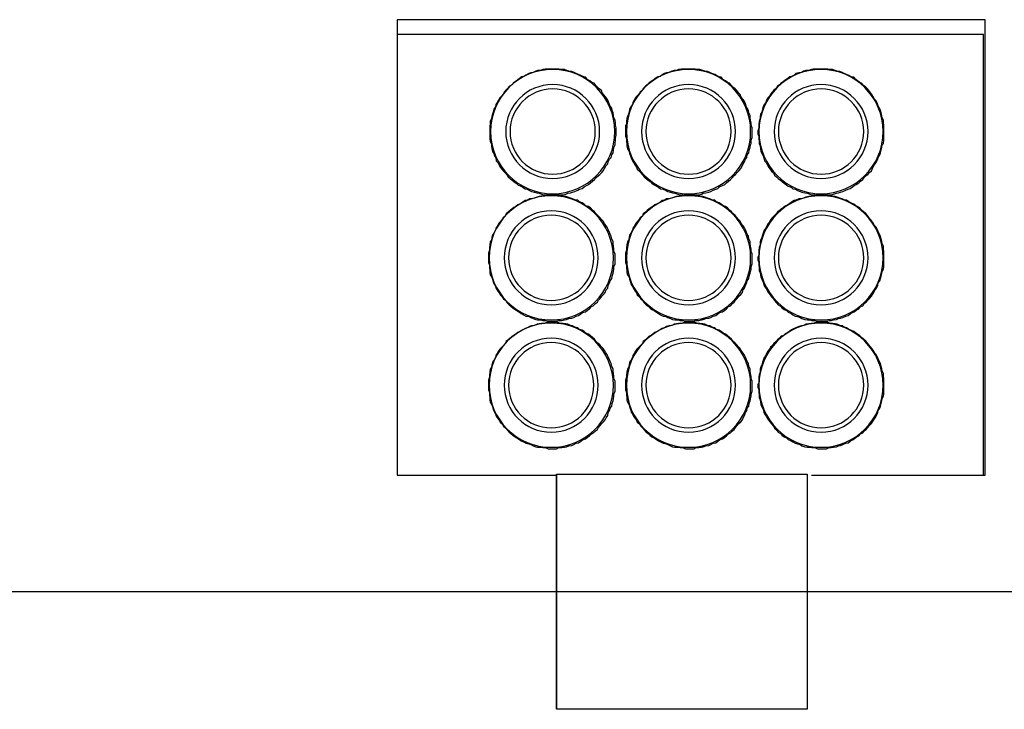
# Model space of a CAD drawing. Header units: millimetres. Extents: x 335 to 739275, y -1 to 84.
# Tile 59 of 71: x 378.76 to 381.43, y 45.32 to 47.19. Entities that reach past the tile are written whole.
import ezdxf

# ---------------------------------------------------------------- set-up
doc = ezdxf.new("R2010")
doc.units = ezdxf.units.MM
doc.header["$MEASUREMENT"] = 0

msp = doc.modelspace()

# ---------------------------------------------------------------- linework, layer by layer
at = {"color": 7}
for p, q in [((381.3747, 47.1897), (379.7817, 47.1897)), ((379.7817, 47.1897), (379.7817, 45.9557)), ((381.3747, 45.9557), (381.3747, 47.1897)), ((381.3697, 47.1497), (379.7817, 47.1497)), ((379.7817, 47.1497), (379.7817, 45.9557)), ((381.3697, 45.9557), (381.3697, 47.1497)), ((380.2127, 45.9587), (380.2127, 45.3217)), ((379.7817, 45.9557), (380.2127, 45.9557)), ((379.7817, 45.9557), (380.2127, 45.9557)), ((380.9037, 45.9557), (381.3747, 45.9557)), ((380.9037, 45.9557), (381.3697, 45.9557)), ((369.4667, 45.6407), (388.3187, 45.6407))]:
    msp.add_line(p, q, dxfattribs=at)
for p, q in [((380.2127, 45.9587), (380.8917, 45.9587)), ((380.2127, 45.3217), (380.2127, 45.9587)), ((380.8917, 45.9587), (380.8917, 45.3217)), ((380.8917, 45.3217), (380.2127, 45.3217))]:
    msp.add_line(p, q)
for points in [[(380.2027, 47.0557), (380.1957, 47.0557), (380.1907, 47.0557), (380.1827, 47.0557), (380.1757, 47.0547), (380.1697, 47.0517), (380.1617, 47.0517), (380.1567, 47.0507), (380.1497, 47.0467), (380.1437, 47.0457), (380.1377, 47.0437), (380.1297, 47.0397), (380.1247, 47.0357), (380.1177, 47.0347), (380.1127, 47.0307), (380.1077, 47.0257), (380.1017, 47.0227), (380.0967, 47.0187), (380.0917, 47.0137), (380.0857, 47.0097), (380.0807, 47.0037), (380.0757, 46.9987), (380.0717, 46.9937), (380.0687, 46.9877), (380.0637, 46.9827), (380.0597, 46.9777), (380.0557, 46.9717), (380.0527, 46.9657), (380.0487, 46.9597), (380.0477, 46.9537), (380.0437, 46.9477), (380.0417, 46.9397), (380.0397, 46.9337), (380.0377, 46.9277), (380.0367, 46.9217), (380.0337, 46.9137), (380.0337, 46.9067), (380.0327, 46.9027), (380.0327, 46.8957), (380.0327, 46.8877), (380.0327, 46.8807), (380.0327, 46.8747), (380.0327, 46.8667), (380.0337, 46.8597), (380.0367, 46.8537), (380.0367, 46.8477), (380.0377, 46.8397), (380.0397, 46.8327), (380.0437, 46.8277), (380.0447, 46.8207), (380.0487, 46.8157), (380.0497, 46.8077), (380.0537, 46.8027), (380.0577, 46.7957), (380.0607, 46.7907), (380.0647, 46.7847), (380.0697, 46.7797), (380.0737, 46.7747), (380.0797, 46.7687), (380.0817, 46.7637), (380.0877, 46.7597), (380.0927, 46.7547), (380.0977, 46.7517), (380.1037, 46.7467), (380.1087, 46.7427), (380.1167, 46.7387), (380.1217, 46.7357), (380.1277, 46.7317), (380.1337, 46.7307), (380.1397, 46.7267), (380.1457, 46.7247), (380.1537, 46.7227), (380.1597, 46.7207), (380.1657, 46.7197), (380.1727, 46.7167), (380.1797, 46.7157), (380.1867, 46.7157), (380.1917, 46.7147), (380.1987, 46.7147), (380.2027, 46.7147)], [(380.2027, 46.7147), (380.2087, 46.7147), (380.2167, 46.7157), (380.2237, 46.7157), (380.2307, 46.7157), (380.2387, 46.7167), (380.2437, 46.7197), (380.2507, 46.7207), (380.2567, 46.7227), (380.2627, 46.7247), (380.2707, 46.7277), (380.2757, 46.7307), (380.2827, 46.7327), (380.2877, 46.7367), (380.2947, 46.7407), (380.2997, 46.7437), (380.3047, 46.7477), (380.3107, 46.7527), (380.3157, 46.7567), (380.3207, 46.7627), (380.3267, 46.7677), (380.3307, 46.7707), (380.3357, 46.7757), (380.3397, 46.7807), (380.3427, 46.7867), (380.3477, 46.7947), (380.3517, 46.7997), (380.3527, 46.8047), (380.3567, 46.8117), (380.3607, 46.8167), (380.3627, 46.8237), (380.3667, 46.8287), (380.3677, 46.8367), (380.3687, 46.8437), (380.3717, 46.8507), (380.3717, 46.8547), (380.3727, 46.8637), (380.3727, 46.8707), (380.3747, 46.8767), (380.3747, 46.8847), (380.3747, 46.8917), (380.3747, 46.8967), (380.3727, 46.9037), (380.3727, 46.9107), (380.3717, 46.9177), (380.3687, 46.9237), (380.3677, 46.9297), (380.3667, 46.9377), (380.3637, 46.9437), (380.3627, 46.9497), (380.3587, 46.9557), (380.3557, 46.9617), (380.3527, 46.9697), (380.3507, 46.9747), (380.3467, 46.9797), (380.3407, 46.9867), (380.3367, 46.9917), (380.3347, 46.9977), (380.3287, 47.0027), (380.3237, 47.0067), (380.3197, 47.0117), (380.3147, 47.0177), (380.3087, 47.0197), (380.3037, 47.0237), (380.2967, 47.0277), (380.2917, 47.0337), (380.2867, 47.0347), (380.2787, 47.0387), (380.2727, 47.0417), (380.2667, 47.0437), (380.2607, 47.0467), (380.2547, 47.0497), (380.2467, 47.0507), (380.2407, 47.0517), (380.2347, 47.0547), (380.2277, 47.0547), (380.2197, 47.0557), (380.2127, 47.0557), (380.2067, 47.0557), (380.2027, 47.0557)], [(380.5707, 47.0557), (380.5657, 47.0557), (380.5587, 47.0557), (380.5517, 47.0557), (380.5437, 47.0547), (380.5377, 47.0517), (380.5317, 47.0517), (380.5257, 47.0507), (380.5177, 47.0467), (380.5107, 47.0457), (380.5057, 47.0437), (380.4987, 47.0397), (380.4937, 47.0357), (380.4877, 47.0347), (380.4797, 47.0307), (380.4747, 47.0257), (380.4697, 47.0227), (380.4637, 47.0187), (380.4587, 47.0137), (380.4537, 47.0097), (380.4477, 47.0037), (380.4457, 46.9987), (380.4397, 46.9937), (380.4357, 46.9877), (380.4307, 46.9827), (380.4267, 46.9777), (380.4237, 46.9717), (380.4197, 46.9657), (380.4187, 46.9597), (380.4147, 46.9537), (380.4107, 46.9477), (380.4097, 46.9397), (380.4077, 46.9337), (380.4057, 46.9277), (380.4037, 46.9217), (380.4027, 46.9137), (380.4027, 46.9067), (380.3997, 46.9027), (380.3997, 46.8957), (380.3997, 46.8877), (380.3997, 46.8807), (380.3997, 46.8747), (380.4027, 46.8667), (380.4027, 46.8597), (380.4037, 46.8537), (380.4037, 46.8477), (380.4057, 46.8397), (380.4097, 46.8327), (380.4107, 46.8277), (380.4137, 46.8207), (380.4157, 46.8157), (380.4187, 46.8077), (380.4217, 46.8027), (380.4257, 46.7957), (380.4297, 46.7907), (380.4317, 46.7847), (380.4377, 46.7797), (380.4417, 46.7747), (380.4467, 46.7687), (380.4507, 46.7637), (380.4557, 46.7597), (380.4617, 46.7547), (380.4667, 46.7517), (380.4717, 46.7467), (380.4777, 46.7427), (380.4837, 46.7387), (380.4897, 46.7357), (380.4947, 46.7317), (380.5017, 46.7307), (380.5097, 46.7267), (380.5147, 46.7247), (380.5217, 46.7227), (380.5277, 46.7207), (380.5337, 46.7197), (380.5417, 46.7167), (380.5477, 46.7157), (380.5547, 46.7157), (380.5627, 46.7147), (380.5677, 46.7147), (380.5707, 46.7147)], [(380.5707, 46.7147), (380.5777, 46.7147), (380.5847, 46.7157), (380.5907, 46.7157), (380.5987, 46.7157), (380.6057, 46.7167), (380.6107, 46.7197), (380.6177, 46.7207), (380.6257, 46.7227), (380.6307, 46.7247), (380.6377, 46.7277), (380.6447, 46.7307), (380.6497, 46.7327), (380.6547, 46.7367), (380.6627, 46.7407), (380.6687, 46.7437), (380.6737, 46.7477), (380.6787, 46.7527), (380.6847, 46.7567), (380.6897, 46.7627), (380.6947, 46.7677), (380.6977, 46.7707), (380.7027, 46.7757), (380.7067, 46.7807), (380.7127, 46.7867), (380.7167, 46.7947), (380.7187, 46.7997), (380.7227, 46.8047), (380.7247, 46.8117), (380.7287, 46.8167), (380.7297, 46.8237), (380.7337, 46.8287), (380.7347, 46.8367), (380.7377, 46.8437), (380.7387, 46.8507), (380.7407, 46.8547), (380.7407, 46.8637), (380.7427, 46.8707), (380.7427, 46.8767), (380.7427, 46.8847), (380.7427, 46.8917), (380.7427, 46.8967), (380.7407, 46.9037), (380.7407, 46.9107), (380.7387, 46.9177), (380.7377, 46.9237), (380.7377, 46.9297), (380.7337, 46.9377), (380.7327, 46.9437), (380.7297, 46.9497), (380.7267, 46.9557), (380.7247, 46.9617), (380.7217, 46.9697), (380.7177, 46.9747), (380.7137, 46.9797), (380.7107, 46.9867), (380.7057, 46.9917), (380.7017, 46.9977), (380.6967, 47.0027), (380.6907, 47.0067), (380.6867, 47.0117), (380.6817, 47.0177), (380.6767, 47.0197), (380.6707, 47.0237), (380.6647, 47.0277), (380.6587, 47.0337), (380.6537, 47.0347), (380.6467, 47.0387), (380.6417, 47.0417), (380.6337, 47.0437), (380.6287, 47.0467), (380.6217, 47.0497), (380.6147, 47.0507), (380.6097, 47.0517), (380.6017, 47.0547), (380.5947, 47.0547), (380.5887, 47.0557), (380.5807, 47.0557), (380.5757, 47.0557), (380.5707, 47.0557)], [(380.9297, 47.0557), (380.9237, 47.0557), (380.9157, 47.0557), (380.9087, 47.0557), (380.9037, 47.0547), (380.8967, 47.0517), (380.8887, 47.0517), (380.8817, 47.0507), (380.8767, 47.0467), (380.8697, 47.0457), (380.8617, 47.0437), (380.8567, 47.0397), (380.8497, 47.0357), (380.8447, 47.0347), (380.8397, 47.0307), (380.8327, 47.0257), (380.8277, 47.0227), (380.8217, 47.0187), (380.8167, 47.0137), (380.8117, 47.0097), (380.8077, 47.0037), (380.8017, 46.9987), (380.7977, 46.9937), (380.7927, 46.9877), (380.7897, 46.9827), (380.7857, 46.9777), (380.7817, 46.9717), (380.7797, 46.9657), (380.7757, 46.9597), (380.7727, 46.9537), (380.7707, 46.9477), (380.7697, 46.9397), (380.7657, 46.9337), (380.7647, 46.9277), (380.7647, 46.9217), (380.7617, 46.9137), (380.7607, 46.9067), (380.7607, 46.9027), (380.7607, 46.8957), (380.7587, 46.8877), (380.7587, 46.8807), (380.7607, 46.8747), (380.7607, 46.8667), (380.7617, 46.8597), (380.7617, 46.8537), (380.7647, 46.8477), (380.7657, 46.8397), (380.7667, 46.8327), (380.7697, 46.8277), (380.7727, 46.8207), (380.7747, 46.8157), (380.7767, 46.8077), (380.7807, 46.8027), (380.7847, 46.7957), (380.7877, 46.7907), (380.7917, 46.7847), (380.7957, 46.7797), (380.8007, 46.7747), (380.8037, 46.7687), (380.8087, 46.7637), (380.8137, 46.7597), (380.8197, 46.7547), (380.8247, 46.7517), (380.8297, 46.7467), (380.8357, 46.7427), (380.8407, 46.7387), (380.8487, 46.7357), (380.8537, 46.7317), (380.8597, 46.7307), (380.8657, 46.7267), (380.8727, 46.7247), (380.8777, 46.7227), (380.8857, 46.7207), (380.8927, 46.7197), (380.8997, 46.7167), (380.9047, 46.7157), (380.9127, 46.7157), (380.9197, 46.7147), (380.9257, 46.7147), (380.9297, 46.7147)], [(380.9297, 46.7147), (380.9367, 46.7147), (380.9447, 46.7157), (380.9517, 46.7157), (380.9567, 46.7157), (380.9637, 46.7167), (380.9717, 46.7197), (380.9767, 46.7207), (380.9827, 46.7227), (380.9887, 46.7247), (380.9967, 46.7277), (381.0027, 46.7307), (381.0087, 46.7327), (381.0147, 46.7367), (381.0197, 46.7407), (381.0247, 46.7437), (381.0317, 46.7477), (381.0367, 46.7527), (381.0427, 46.7567), (381.0467, 46.7627), (381.0517, 46.7677), (381.0567, 46.7707), (381.0607, 46.7757), (381.0667, 46.7807), (381.0687, 46.7867), (381.0727, 46.7947), (381.0767, 46.7997), (381.0797, 46.8047), (381.0837, 46.8117), (381.0847, 46.8167), (381.0887, 46.8237), (381.0907, 46.8287), (381.0927, 46.8367), (381.0947, 46.8437), (381.0957, 46.8507), (381.0987, 46.8547), (381.0997, 46.8637), (381.0997, 46.8707), (381.0997, 46.8767), (381.0997, 46.8847), (381.0997, 46.8917), (381.0997, 46.8967), (381.0997, 46.9037), (381.0987, 46.9107), (381.0987, 46.9177), (381.0957, 46.9237), (381.0947, 46.9297), (381.0927, 46.9377), (381.0907, 46.9437), (381.0877, 46.9497), (381.0847, 46.9557), (381.0827, 46.9617), (381.0787, 46.9697), (381.0747, 46.9747), (381.0717, 46.9797), (381.0677, 46.9867), (381.0637, 46.9917), (381.0587, 46.9977), (381.0557, 47.0027), (381.0507, 47.0067), (381.0447, 47.0117), (381.0397, 47.0177), (381.0347, 47.0197), (381.0287, 47.0237), (381.0237, 47.0277), (381.0187, 47.0337), (381.0107, 47.0347), (381.0047, 47.0387), (380.9987, 47.0417), (380.9927, 47.0437), (380.9867, 47.0467), (380.9807, 47.0497), (380.9737, 47.0507), (380.9677, 47.0517), (380.9607, 47.0547), (380.9557, 47.0547), (380.9477, 47.0557), (380.9407, 47.0557), (380.9337, 47.0557), (380.9297, 47.0557)], [(380.1987, 46.7147), (380.1927, 46.7147), (380.1867, 46.7147), (380.1797, 46.7117), (380.1727, 46.7117), (380.1657, 46.7107), (380.1607, 46.7087), (380.1537, 46.7067), (380.1457, 46.7047), (380.1397, 46.7047), (380.1337, 46.7007), (380.1277, 46.6997), (380.1217, 46.6957), (380.1167, 46.6917), (380.1087, 46.6887), (380.1037, 46.6847), (380.0977, 46.6807), (380.0927, 46.6777), (380.0877, 46.6727), (380.0817, 46.6687), (380.0767, 46.6637), (380.0737, 46.6577), (380.0687, 46.6527), (380.0647, 46.6477), (380.0597, 46.6417), (380.0557, 46.6367), (380.0527, 46.6297), (380.0487, 46.6247), (380.0477, 46.6197), (380.0437, 46.6117), (380.0397, 46.6057), (380.0377, 46.5997), (380.0367, 46.5927), (380.0337, 46.5877), (380.0327, 46.5797), (380.0317, 46.5727), (380.0317, 46.5657), (380.0287, 46.5577), (380.0287, 46.5517), (380.0287, 46.5457), (380.0287, 46.5397), (380.0287, 46.5317), (380.0317, 46.5247), (380.0317, 46.5177), (380.0327, 46.5097), (380.0327, 46.5047), (380.0337, 46.4987), (380.0377, 46.4927), (380.0397, 46.4867), (380.0417, 46.4787), (380.0447, 46.4727), (380.0477, 46.4667), (380.0497, 46.4617), (380.0537, 46.4547), (380.0577, 46.4497), (380.0607, 46.4447), (380.0657, 46.4387), (380.0697, 46.4337), (380.0757, 46.4287), (380.0797, 46.4227), (380.0847, 46.4177), (380.0897, 46.4137), (380.0957, 46.4087), (380.1007, 46.4047), (380.1057, 46.4017), (380.1127, 46.3977), (380.1177, 46.3937), (380.1237, 46.3907), (380.1297, 46.3867), (380.1377, 46.3857), (380.1437, 46.3827), (380.1497, 46.3807), (380.1567, 46.3777), (380.1617, 46.3767), (380.1697, 46.3767), (380.1757, 46.3747), (380.1827, 46.3747), (380.1907, 46.3727), (380.1957, 46.3727), (380.1987, 46.3727)], [(380.1987, 46.3727), (380.2067, 46.3727), (380.2127, 46.3727), (380.2197, 46.3747), (380.2277, 46.3747), (380.2347, 46.3767), (380.2397, 46.3777), (380.2467, 46.3807), (380.2547, 46.3817), (380.2597, 46.3827), (380.2667, 46.3867), (380.2727, 46.3887), (380.2787, 46.3927), (380.2837, 46.3967), (380.2917, 46.3987), (380.2967, 46.4027), (380.3027, 46.4067), (380.3077, 46.4127), (380.3127, 46.4147), (380.3187, 46.4207), (380.3237, 46.4247), (380.3267, 46.4297), (380.3317, 46.4347), (380.3357, 46.4407), (380.3407, 46.4457), (380.3447, 46.4507), (380.3477, 46.4577), (380.3517, 46.4627), (380.3527, 46.4707), (380.3567, 46.4767), (380.3587, 46.4827), (380.3627, 46.4887), (380.3637, 46.4947), (380.3667, 46.5027), (380.3677, 46.5077), (380.3687, 46.5137), (380.3687, 46.5207), (380.3717, 46.5287), (380.3717, 46.5357), (380.3717, 46.5417), (380.3717, 46.5477), (380.3717, 46.5557), (380.3687, 46.5617), (380.3687, 46.5687), (380.3677, 46.5767), (380.3667, 46.5837), (380.3667, 46.5887), (380.3627, 46.5957), (380.3607, 46.6037), (380.3587, 46.6087), (380.3557, 46.6157), (380.3527, 46.6207), (380.3507, 46.6277), (380.3467, 46.6327), (380.3427, 46.6377), (380.3397, 46.6437), (380.3347, 46.6487), (380.3307, 46.6537), (380.3247, 46.6597), (380.3197, 46.6647), (380.3157, 46.6697), (380.3107, 46.6737), (380.3047, 46.6797), (380.2997, 46.6837), (380.2927, 46.6857), (380.2877, 46.6897), (380.2827, 46.6937), (380.2757, 46.6967), (380.2707, 46.7007), (380.2627, 46.7017), (380.2567, 46.7047), (380.2507, 46.7067), (380.2437, 46.7087), (380.2387, 46.7107), (380.2307, 46.7117), (380.2237, 46.7117), (380.2167, 46.7147), (380.2087, 46.7147), (380.2037, 46.7147), (380.1987, 46.7147)], [(380.5707, 46.7147), (380.5657, 46.7147), (380.5587, 46.7147), (380.5517, 46.7117), (380.5437, 46.7117), (380.5377, 46.7107), (380.5317, 46.7087), (380.5257, 46.7067), (380.5177, 46.7047), (380.5107, 46.7047), (380.5057, 46.7007), (380.4987, 46.6997), (380.4937, 46.6957), (380.4877, 46.6917), (380.4797, 46.6887), (380.4747, 46.6847), (380.4697, 46.6807), (380.4637, 46.6777), (380.4587, 46.6727), (380.4537, 46.6687), (380.4477, 46.6637), (380.4457, 46.6577), (380.4397, 46.6527), (380.4357, 46.6477), (380.4307, 46.6417), (380.4267, 46.6367), (380.4237, 46.6297), (380.4197, 46.6247), (380.4187, 46.6197), (380.4147, 46.6117), (380.4107, 46.6057), (380.4097, 46.5997), (380.4077, 46.5927), (380.4057, 46.5877), (380.4037, 46.5797), (380.4027, 46.5727), (380.4027, 46.5657), (380.3997, 46.5577), (380.3997, 46.5517), (380.3997, 46.5457), (380.3997, 46.5397), (380.3997, 46.5317), (380.4027, 46.5247), (380.4027, 46.5177), (380.4037, 46.5097), (380.4037, 46.5047), (380.4057, 46.4987), (380.4097, 46.4927), (380.4107, 46.4867), (380.4137, 46.4787), (380.4157, 46.4727), (380.4187, 46.4667), (380.4217, 46.4617), (380.4257, 46.4547), (380.4297, 46.4497), (380.4317, 46.4447), (380.4377, 46.4387), (380.4417, 46.4337), (380.4467, 46.4287), (380.4507, 46.4227), (380.4557, 46.4177), (380.4617, 46.4137), (380.4667, 46.4087), (380.4717, 46.4047), (380.4777, 46.4017), (380.4837, 46.3977), (380.4897, 46.3937), (380.4947, 46.3907), (380.5017, 46.3867), (380.5097, 46.3857), (380.5147, 46.3827), (380.5217, 46.3807), (380.5277, 46.3777), (380.5337, 46.3767), (380.5417, 46.3767), (380.5477, 46.3747), (380.5547, 46.3747), (380.5627, 46.3727), (380.5677, 46.3727), (380.5707, 46.3727)], [(380.5707, 46.3727), (380.5777, 46.3727), (380.5847, 46.3727), (380.5907, 46.3747), (380.5987, 46.3747), (380.6057, 46.3767), (380.6107, 46.3777), (380.6177, 46.3807), (380.6257, 46.3817), (380.6307, 46.3827), (380.6377, 46.3867), (380.6447, 46.3887), (380.6497, 46.3927), (380.6547, 46.3967), (380.6627, 46.3987), (380.6687, 46.4027), (380.6737, 46.4067), (380.6787, 46.4127), (380.6847, 46.4147), (380.6897, 46.4207), (380.6947, 46.4247), (380.6977, 46.4297), (380.7027, 46.4347), (380.7067, 46.4407), (380.7127, 46.4457), (380.7167, 46.4507), (380.7187, 46.4577), (380.7227, 46.4627), (380.7247, 46.4707), (380.7287, 46.4767), (380.7297, 46.4827), (380.7337, 46.4887), (380.7347, 46.4947), (380.7377, 46.5027), (380.7387, 46.5077), (380.7407, 46.5137), (380.7407, 46.5207), (380.7427, 46.5287), (380.7427, 46.5357), (380.7427, 46.5417), (380.7427, 46.5477), (380.7427, 46.5557), (380.7407, 46.5617), (380.7407, 46.5687), (380.7387, 46.5767), (380.7377, 46.5837), (380.7377, 46.5887), (380.7337, 46.5957), (380.7327, 46.6037), (380.7297, 46.6087), (380.7267, 46.6157), (380.7247, 46.6207), (380.7217, 46.6277), (380.7177, 46.6327), (380.7137, 46.6377), (380.7107, 46.6437), (380.7057, 46.6487), (380.7017, 46.6537), (380.6967, 46.6597), (380.6907, 46.6647), (380.6867, 46.6697), (380.6817, 46.6737), (380.6767, 46.6797), (380.6707, 46.6837), (380.6647, 46.6857), (380.6587, 46.6897), (380.6537, 46.6937), (380.6467, 46.6967), (380.6417, 46.7007), (380.6337, 46.7017), (380.6287, 46.7047), (380.6217, 46.7067), (380.6147, 46.7087), (380.6097, 46.7107), (380.6017, 46.7117), (380.5947, 46.7117), (380.5887, 46.7147), (380.5807, 46.7147), (380.5757, 46.7147), (380.5707, 46.7147)], [(380.9297, 46.7147), (380.9237, 46.7147), (380.9157, 46.7147), (380.9087, 46.7117), (380.9037, 46.7117), (380.8967, 46.7107), (380.8887, 46.7087), (380.8817, 46.7067), (380.8767, 46.7047), (380.8697, 46.7047), (380.8617, 46.7007), (380.8567, 46.6997), (380.8497, 46.6957), (380.8447, 46.6917), (380.8397, 46.6887), (380.8327, 46.6847), (380.8277, 46.6807), (380.8217, 46.6777), (380.8167, 46.6727), (380.8117, 46.6687), (380.8077, 46.6637), (380.8017, 46.6577), (380.7977, 46.6527), (380.7927, 46.6477), (380.7897, 46.6417), (380.7857, 46.6367), (380.7817, 46.6297), (380.7797, 46.6247), (380.7757, 46.6197), (380.7727, 46.6117), (380.7707, 46.6057), (380.7697, 46.5997), (380.7657, 46.5927), (380.7647, 46.5877), (380.7647, 46.5797), (380.7617, 46.5727), (380.7607, 46.5657), (380.7607, 46.5577), (380.7607, 46.5517), (380.7587, 46.5457), (380.7587, 46.5397), (380.7607, 46.5317), (380.7607, 46.5247), (380.7617, 46.5177), (380.7617, 46.5097), (380.7647, 46.5047), (380.7657, 46.4987), (380.7667, 46.4927), (380.7697, 46.4867), (380.7727, 46.4787), (380.7747, 46.4727), (380.7767, 46.4667), (380.7807, 46.4617), (380.7847, 46.4547), (380.7877, 46.4497), (380.7917, 46.4447), (380.7957, 46.4387), (380.8007, 46.4337), (380.8037, 46.4287), (380.8087, 46.4227), (380.8137, 46.4177), (380.8197, 46.4137), (380.8247, 46.4087), (380.8297, 46.4047), (380.8357, 46.4017), (380.8407, 46.3977), (380.8487, 46.3937), (380.8537, 46.3907), (380.8597, 46.3867), (380.8657, 46.3857), (380.8727, 46.3827), (380.8777, 46.3807), (380.8857, 46.3777), (380.8927, 46.3767), (380.8997, 46.3767), (380.9047, 46.3747), (380.9127, 46.3747), (380.9197, 46.3727), (380.9257, 46.3727), (380.9297, 46.3727)], [(380.9297, 46.3727), (380.9367, 46.3727), (380.9447, 46.3727), (380.9517, 46.3747), (380.9567, 46.3747), (380.9637, 46.3767), (380.9717, 46.3777), (380.9767, 46.3807), (380.9827, 46.3817), (380.9887, 46.3827), (380.9967, 46.3867), (381.0027, 46.3887), (381.0087, 46.3927), (381.0147, 46.3967), (381.0197, 46.3987), (381.0247, 46.4027), (381.0317, 46.4067), (381.0367, 46.4127), (381.0427, 46.4147), (381.0467, 46.4207), (381.0517, 46.4247), (381.0567, 46.4297), (381.0607, 46.4347), (381.0667, 46.4407), (381.0687, 46.4457), (381.0727, 46.4507), (381.0767, 46.4577), (381.0797, 46.4627), (381.0837, 46.4707), (381.0847, 46.4767), (381.0887, 46.4827), (381.0907, 46.4887), (381.0927, 46.4947), (381.0947, 46.5027), (381.0957, 46.5077), (381.0987, 46.5137), (381.0997, 46.5207), (381.0997, 46.5287), (381.0997, 46.5357), (381.0997, 46.5417), (381.0997, 46.5477), (381.0997, 46.5557), (381.0997, 46.5617), (381.0987, 46.5687), (381.0987, 46.5767), (381.0957, 46.5837), (381.0947, 46.5887), (381.0927, 46.5957), (381.0907, 46.6037), (381.0877, 46.6087), (381.0847, 46.6157), (381.0827, 46.6207), (381.0787, 46.6277), (381.0747, 46.6327), (381.0717, 46.6377), (381.0677, 46.6437), (381.0637, 46.6487), (381.0587, 46.6537), (381.0557, 46.6597), (381.0507, 46.6647), (381.0447, 46.6697), (381.0397, 46.6737), (381.0347, 46.6797), (381.0287, 46.6837), (381.0237, 46.6857), (381.0187, 46.6897), (381.0107, 46.6937), (381.0047, 46.6967), (380.9987, 46.7007), (380.9927, 46.7017), (380.9867, 46.7047), (380.9807, 46.7067), (380.9737, 46.7087), (380.9677, 46.7107), (380.9607, 46.7117), (380.9557, 46.7117), (380.9477, 46.7147), (380.9407, 46.7147), (380.9337, 46.7147), (380.9297, 46.7147)], [(380.1987, 46.3697), (380.1927, 46.3697), (380.1867, 46.3697), (380.1797, 46.3667), (380.1727, 46.3667), (380.1657, 46.3657), (380.1607, 46.3647), (380.1537, 46.3617), (380.1457, 46.3607), (380.1397, 46.3587), (380.1337, 46.3547), (380.1277, 46.3537), (380.1217, 46.3497), (380.1167, 46.3457), (380.1087, 46.3427), (380.1037, 46.3387), (380.0977, 46.3347), (380.0927, 46.3327), (380.0877, 46.3267), (380.0817, 46.3227), (380.0767, 46.3177), (380.0737, 46.3127), (380.0687, 46.3067), (380.0647, 46.3027), (380.0597, 46.2977), (380.0557, 46.2917), (380.0527, 46.2857), (380.0487, 46.2797), (380.0477, 46.2747), (380.0437, 46.2667), (380.0397, 46.2617), (380.0377, 46.2547), (380.0367, 46.2477), (380.0337, 46.2427), (380.0327, 46.2347), (380.0317, 46.2277), (380.0317, 46.2217), (380.0287, 46.2137), (380.0287, 46.2067), (380.0287, 46.2017), (380.0287, 46.1947), (380.0287, 46.1867), (380.0317, 46.1797), (380.0317, 46.1737), (380.0327, 46.1657), (380.0327, 46.1597), (380.0337, 46.1537), (380.0377, 46.1467), (380.0397, 46.1417), (380.0417, 46.1337), (380.0447, 46.1267), (380.0477, 46.1217), (380.0497, 46.1157), (380.0537, 46.1097), (380.0577, 46.1047), (380.0607, 46.0997), (380.0657, 46.0947), (380.0697, 46.0887), (380.0757, 46.0837), (380.0797, 46.0787), (380.0847, 46.0727), (380.0897, 46.0687), (380.0957, 46.0637), (380.1007, 46.0597), (380.1057, 46.0567), (380.1127, 46.0527), (380.1177, 46.0487), (380.1237, 46.0467), (380.1297, 46.0427), (380.1377, 46.0407), (380.1437, 46.0387), (380.1497, 46.0357), (380.1567, 46.0327), (380.1617, 46.0317), (380.1697, 46.0317), (380.1757, 46.0307), (380.1827, 46.0307), (380.1907, 46.0277), (380.1957, 46.0277), (380.1987, 46.0277)], [(380.1987, 46.0277), (380.2067, 46.0277), (380.2127, 46.0277), (380.2197, 46.0307), (380.2277, 46.0307), (380.2347, 46.0317), (380.2397, 46.0327), (380.2467, 46.0357), (380.2547, 46.0367), (380.2597, 46.0387), (380.2667, 46.0427), (380.2727, 46.0437), (380.2787, 46.0477), (380.2837, 46.0517), (380.2917, 46.0547), (380.2967, 46.0587), (380.3027, 46.0627), (380.3077, 46.0677), (380.3127, 46.0707), (380.3187, 46.0757), (380.3237, 46.0797), (380.3267, 46.0847), (380.3317, 46.0907), (380.3357, 46.0957), (380.3407, 46.1007), (380.3447, 46.1057), (380.3477, 46.1117), (380.3517, 46.1177), (380.3527, 46.1257), (380.3567, 46.1307), (380.3587, 46.1377), (380.3627, 46.1427), (380.3637, 46.1497), (380.3667, 46.1577), (380.3677, 46.1627), (380.3687, 46.1697), (380.3687, 46.1757), (380.3717, 46.1837), (380.3717, 46.1907), (380.3717, 46.1977), (380.3717, 46.2027), (380.3717, 46.2107), (380.3687, 46.2177), (380.3687, 46.2237), (380.3677, 46.2317), (380.3667, 46.2387), (380.3667, 46.2437), (380.3627, 46.2507), (380.3607, 46.2587), (380.3587, 46.2637), (380.3557, 46.2707), (380.3527, 46.2757), (380.3507, 46.2827), (380.3467, 46.2877), (380.3427, 46.2937), (380.3397, 46.2987), (380.3347, 46.3037), (380.3307, 46.3087), (380.3247, 46.3137), (380.3197, 46.3187), (380.3157, 46.3247), (380.3107, 46.3287), (380.3047, 46.3337), (380.2997, 46.3377), (380.2927, 46.3407), (380.2877, 46.3447), (380.2827, 46.3487), (380.2757, 46.3507), (380.2707, 46.3547), (380.2627, 46.3567), (380.2567, 46.3607), (380.2507, 46.3617), (380.2437, 46.3647), (380.2387, 46.3657), (380.2307, 46.3667), (380.2237, 46.3667), (380.2167, 46.3697), (380.2087, 46.3697), (380.2037, 46.3697), (380.1987, 46.3697)], [(380.5707, 46.3697), (380.5657, 46.3697), (380.5587, 46.3697), (380.5517, 46.3667), (380.5437, 46.3667), (380.5377, 46.3657), (380.5317, 46.3647), (380.5257, 46.3617), (380.5177, 46.3607), (380.5107, 46.3587), (380.5057, 46.3547), (380.4987, 46.3537), (380.4937, 46.3497), (380.4877, 46.3457), (380.4797, 46.3427), (380.4747, 46.3387), (380.4697, 46.3347), (380.4637, 46.3327), (380.4587, 46.3267), (380.4537, 46.3227), (380.4477, 46.3177), (380.4457, 46.3127), (380.4397, 46.3067), (380.4357, 46.3027), (380.4307, 46.2977), (380.4267, 46.2917), (380.4237, 46.2857), (380.4197, 46.2797), (380.4187, 46.2747), (380.4147, 46.2667), (380.4107, 46.2617), (380.4097, 46.2547), (380.4077, 46.2477), (380.4057, 46.2427), (380.4037, 46.2347), (380.4027, 46.2277), (380.4027, 46.2217), (380.3997, 46.2137), (380.3997, 46.2067), (380.3997, 46.2017), (380.3997, 46.1947), (380.3997, 46.1867), (380.4027, 46.1797), (380.4027, 46.1737), (380.4037, 46.1657), (380.4037, 46.1597), (380.4057, 46.1537), (380.4097, 46.1467), (380.4107, 46.1417), (380.4137, 46.1337), (380.4157, 46.1267), (380.4187, 46.1217), (380.4217, 46.1157), (380.4257, 46.1097), (380.4297, 46.1047), (380.4317, 46.0997), (380.4377, 46.0947), (380.4417, 46.0887), (380.4467, 46.0837), (380.4507, 46.0787), (380.4557, 46.0727), (380.4617, 46.0687), (380.4667, 46.0637), (380.4717, 46.0597), (380.4777, 46.0567), (380.4837, 46.0527), (380.4897, 46.0487), (380.4947, 46.0467), (380.5017, 46.0427), (380.5097, 46.0407), (380.5147, 46.0387), (380.5217, 46.0357), (380.5277, 46.0327), (380.5337, 46.0317), (380.5417, 46.0317), (380.5477, 46.0307), (380.5547, 46.0307), (380.5627, 46.0277), (380.5677, 46.0277), (380.5707, 46.0277)], [(380.5707, 46.0277), (380.5777, 46.0277), (380.5847, 46.0277), (380.5907, 46.0307), (380.5987, 46.0307), (380.6057, 46.0317), (380.6107, 46.0327), (380.6177, 46.0357), (380.6257, 46.0367), (380.6307, 46.0387), (380.6377, 46.0427), (380.6447, 46.0437), (380.6497, 46.0477), (380.6547, 46.0517), (380.6627, 46.0547), (380.6687, 46.0587), (380.6737, 46.0627), (380.6787, 46.0677), (380.6847, 46.0707), (380.6897, 46.0757), (380.6947, 46.0797), (380.6977, 46.0847), (380.7027, 46.0907), (380.7067, 46.0957), (380.7127, 46.1007), (380.7167, 46.1057), (380.7187, 46.1117), (380.7227, 46.1177), (380.7247, 46.1257), (380.7287, 46.1307), (380.7297, 46.1377), (380.7337, 46.1427), (380.7347, 46.1497), (380.7377, 46.1577), (380.7387, 46.1627), (380.7407, 46.1697), (380.7407, 46.1757), (380.7427, 46.1837), (380.7427, 46.1907), (380.7427, 46.1977), (380.7427, 46.2027), (380.7427, 46.2107), (380.7407, 46.2177), (380.7407, 46.2237), (380.7387, 46.2317), (380.7377, 46.2387), (380.7377, 46.2437), (380.7337, 46.2507), (380.7327, 46.2587), (380.7297, 46.2637), (380.7267, 46.2707), (380.7247, 46.2757), (380.7217, 46.2827), (380.7177, 46.2877), (380.7137, 46.2937), (380.7107, 46.2987), (380.7057, 46.3037), (380.7017, 46.3087), (380.6967, 46.3137), (380.6907, 46.3187), (380.6867, 46.3247), (380.6817, 46.3287), (380.6767, 46.3337), (380.6707, 46.3377), (380.6647, 46.3407), (380.6587, 46.3447), (380.6537, 46.3487), (380.6467, 46.3507), (380.6417, 46.3547), (380.6337, 46.3567), (380.6287, 46.3607), (380.6217, 46.3617), (380.6147, 46.3647), (380.6097, 46.3657), (380.6017, 46.3667), (380.5947, 46.3667), (380.5887, 46.3697), (380.5807, 46.3697), (380.5757, 46.3697), (380.5707, 46.3697)], [(380.9297, 46.3697), (380.9237, 46.3697), (380.9157, 46.3697), (380.9087, 46.3667), (380.9037, 46.3667), (380.8967, 46.3657), (380.8887, 46.3647), (380.8817, 46.3617), (380.8767, 46.3607), (380.8697, 46.3587), (380.8617, 46.3547), (380.8567, 46.3537), (380.8497, 46.3497), (380.8447, 46.3457), (380.8397, 46.3427), (380.8327, 46.3387), (380.8277, 46.3347), (380.8217, 46.3327), (380.8167, 46.3267), (380.8117, 46.3227), (380.8077, 46.3177), (380.8017, 46.3127), (380.7977, 46.3067), (380.7927, 46.3027), (380.7897, 46.2977), (380.7857, 46.2917), (380.7817, 46.2857), (380.7797, 46.2797), (380.7757, 46.2747), (380.7727, 46.2667), (380.7707, 46.2617), (380.7697, 46.2547), (380.7657, 46.2477), (380.7647, 46.2427), (380.7647, 46.2347), (380.7617, 46.2277), (380.7607, 46.2217), (380.7607, 46.2137), (380.7607, 46.2067), (380.7587, 46.2017), (380.7587, 46.1947), (380.7607, 46.1867), (380.7607, 46.1797), (380.7617, 46.1737), (380.7617, 46.1657), (380.7647, 46.1597), (380.7657, 46.1537), (380.7667, 46.1467), (380.7697, 46.1417), (380.7727, 46.1337), (380.7747, 46.1267), (380.7767, 46.1217), (380.7807, 46.1157), (380.7847, 46.1097), (380.7877, 46.1047), (380.7917, 46.0997), (380.7957, 46.0947), (380.8007, 46.0887), (380.8037, 46.0837), (380.8087, 46.0787), (380.8137, 46.0727), (380.8197, 46.0687), (380.8247, 46.0637), (380.8297, 46.0597), (380.8357, 46.0567), (380.8407, 46.0527), (380.8487, 46.0487), (380.8537, 46.0467), (380.8597, 46.0427), (380.8657, 46.0407), (380.8727, 46.0387), (380.8777, 46.0357), (380.8857, 46.0327), (380.8927, 46.0317), (380.8997, 46.0317), (380.9047, 46.0307), (380.9127, 46.0307), (380.9197, 46.0277), (380.9257, 46.0277), (380.9297, 46.0277)], [(380.9297, 46.0277), (380.9367, 46.0277), (380.9447, 46.0277), (380.9517, 46.0307), (380.9567, 46.0307), (380.9637, 46.0317), (380.9717, 46.0327), (380.9767, 46.0357), (380.9827, 46.0367), (380.9887, 46.0387), (380.9967, 46.0427), (381.0027, 46.0437), (381.0087, 46.0477), (381.0147, 46.0517), (381.0197, 46.0547), (381.0247, 46.0587), (381.0317, 46.0627), (381.0367, 46.0677), (381.0427, 46.0707), (381.0467, 46.0757), (381.0517, 46.0797), (381.0567, 46.0847), (381.0607, 46.0907), (381.0667, 46.0957), (381.0687, 46.1007), (381.0727, 46.1057), (381.0767, 46.1117), (381.0797, 46.1177), (381.0837, 46.1257), (381.0847, 46.1307), (381.0887, 46.1377), (381.0907, 46.1427), (381.0927, 46.1497), (381.0947, 46.1577), (381.0957, 46.1627), (381.0987, 46.1697), (381.0997, 46.1757), (381.0997, 46.1837), (381.0997, 46.1907), (381.0997, 46.1977), (381.0997, 46.2027), (381.0997, 46.2107), (381.0997, 46.2177), (381.0987, 46.2237), (381.0987, 46.2317), (381.0957, 46.2387), (381.0947, 46.2437), (381.0927, 46.2507), (381.0907, 46.2587), (381.0877, 46.2637), (381.0847, 46.2707), (381.0827, 46.2757), (381.0787, 46.2827), (381.0747, 46.2877), (381.0717, 46.2937), (381.0677, 46.2987), (381.0637, 46.3037), (381.0587, 46.3087), (381.0557, 46.3137), (381.0507, 46.3187), (381.0447, 46.3247), (381.0397, 46.3287), (381.0347, 46.3337), (381.0287, 46.3377), (381.0237, 46.3407), (381.0187, 46.3447), (381.0107, 46.3487), (381.0047, 46.3507), (380.9987, 46.3547), (380.9927, 46.3567), (380.9867, 46.3607), (380.9807, 46.3617), (380.9737, 46.3647), (380.9677, 46.3657), (380.9607, 46.3667), (380.9557, 46.3667), (380.9477, 46.3697), (380.9407, 46.3697), (380.9337, 46.3697), (380.9297, 46.3697)]]:
    msp.add_lwpolyline(points, dxfattribs=at)
for centre, radius, start, end in [((380.2027, 46.8867), 0.1683, 90, 270), ((380.2027, 46.8867), 0.1683, 270, 90), ((380.5707, 46.8867), 0.1683, 90, 270), ((380.5707, 46.8867), 0.1683, 270, 90), ((380.9297, 46.8867), 0.1683, 90, 270), ((380.9297, 46.8867), 0.1683, 270, 90), ((380.2027, 46.8867), 0.1272, 90, 270), ((380.2027, 46.8867), 0.1155, 90, 270), ((380.2027, 46.8867), 0.1272, 270, 90), ((380.2027, 46.8867), 0.1155, 270, 90), ((380.5707, 46.8867), 0.1272, 90, 270), ((380.5707, 46.8867), 0.1155, 90, 270), ((380.5707, 46.8867), 0.1272, 270, 90), ((380.5707, 46.8867), 0.1155, 270, 90), ((380.9297, 46.8867), 0.1272, 90, 270), ((380.9297, 46.8867), 0.1155, 90, 270), ((380.9297, 46.8867), 0.1272, 270, 90), ((380.9297, 46.8867), 0.1155, 270, 90), ((380.1987, 46.5447), 0.1683, 90, 270), ((380.1987, 46.5447), 0.1683, 270, 90), ((380.5707, 46.5447), 0.1683, 90, 270), ((380.5707, 46.5447), 0.1683, 270, 90), ((380.9297, 46.5447), 0.1683, 90, 270), ((380.9297, 46.5447), 0.1683, 270, 90), ((380.1987, 46.5447), 0.1272, 90, 270), ((380.1987, 46.5447), 0.1155, 90, 270), ((380.1987, 46.5447), 0.1272, 270, 90), ((380.1987, 46.5447), 0.1155, 270, 90), ((380.5707, 46.5447), 0.1272, 90, 270), ((380.5707, 46.5447), 0.1155, 90, 270), ((380.5707, 46.5447), 0.1272, 270, 90), ((380.5707, 46.5447), 0.1155, 270, 90), ((380.9297, 46.5447), 0.1272, 90, 270), ((380.9297, 46.5447), 0.1155, 90, 270), ((380.9297, 46.5447), 0.1272, 270, 90), ((380.9297, 46.5447), 0.1155, 270, 90), ((380.1987, 46.1997), 0.1683, 90, 270), ((380.1987, 46.1997), 0.1683, 270, 90), ((380.5707, 46.1997), 0.1683, 90, 270), ((380.5707, 46.1997), 0.1683, 270, 90), ((380.9297, 46.1997), 0.1683, 90, 270), ((380.9297, 46.1997), 0.1683, 270, 90), ((380.1987, 46.1997), 0.1272, 90, 270), ((380.1987, 46.1997), 0.1155, 90, 270), ((380.1987, 46.1997), 0.1272, 270, 90), ((380.1987, 46.1997), 0.1155, 270, 90), ((380.5707, 46.1997), 0.1272, 90, 270), ((380.5707, 46.1997), 0.1155, 90, 270), ((380.5707, 46.1997), 0.1272, 270, 90), ((380.5707, 46.1997), 0.1155, 270, 90), ((380.9297, 46.1997), 0.1272, 90, 270), ((380.9297, 46.1997), 0.1155, 90, 270), ((380.9297, 46.1997), 0.1272, 270, 90), ((380.9297, 46.1997), 0.1155, 270, 90)]:
    msp.add_arc(centre, radius, start, end, dxfattribs=at)

doc.saveas('drawing.dxf')
